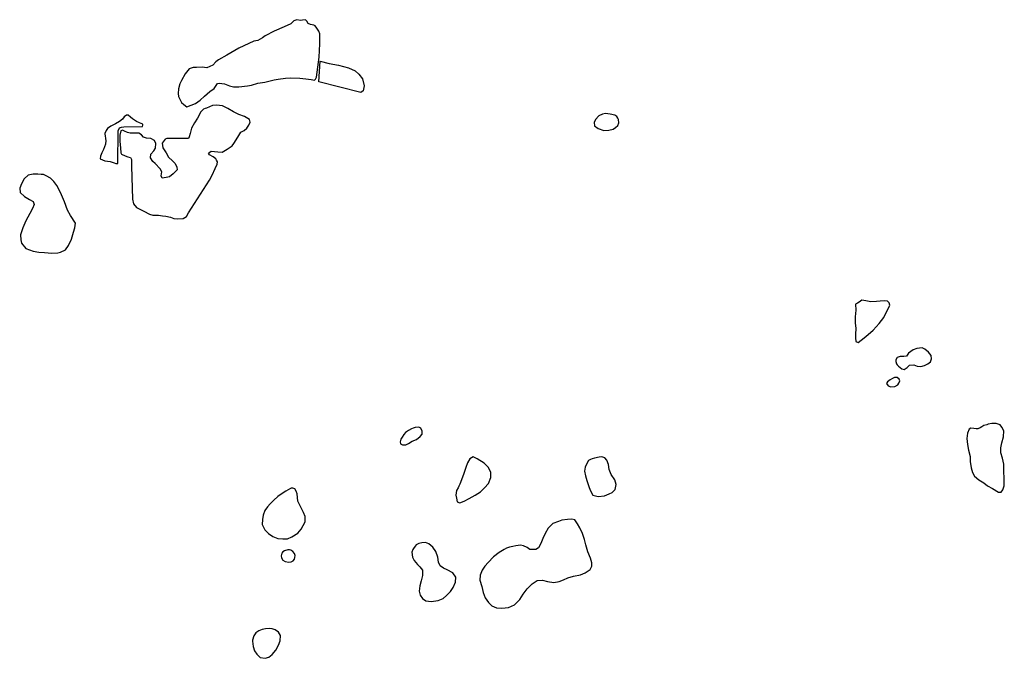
# Model space of a CAD drawing. Extents: x 223008 to 266178, y 780208 to 833487.
# Tile 4 of 5: x 235810 to 251781, y 823122 to 833487. Entities that reach past the tile are written whole.
import ezdxf

# ---------------------------------------------------------------- set-up
doc = ezdxf.new("R2010")
doc.units = 0
doc.header["$LTSCALE"] = 800
doc.layers.add('WL-PRESERVE', color=3, linetype='CONTINUOUS')

msp = doc.modelspace()

# ---------------------------------------------------------------- linework, layer by layer
at = {"layer": 'WL-PRESERVE', "color": 0}
for points in [[(239610, 833137), (239363, 833025), (239170, 832913), (239035, 832838), (238989, 832803), (238944, 832751), (238843, 832708), (238772, 832714), (238680, 832709), (238624, 832712), (238560, 832687), (238494, 832609), (238434, 832499), (238410, 832445), (238385, 832366), (238380, 832289), (238388, 832243), (238436, 832145), (238470, 832109), (238523, 832074), (238593, 832098), (238664, 832128), (238737, 832183), (238808, 832247), (238893, 832324), (238963, 832369), (239020, 832449), (239048, 832457), (239130, 832445), (239211, 832412), (239276, 832400), (239363, 832399), (239504, 832416), (239570, 832425), (239672, 832457), (239786, 832473), (239936, 832510), (240004, 832522), (240121, 832537), (240207, 832545), (240355, 832540), (240453, 832525), (240537, 832515), (240590, 832507), (240607, 832521), (240622, 832555), (240666, 832879), (240677, 833098), (240680, 833187), (240679, 833257), (240661, 833303), (240629, 833351), (240604, 833385), (240579, 833400), (240529, 833410), (240490, 833426), (240469, 833462), (240448, 833485), (240400, 833482), (240365, 833476), (240305, 833487), (240257, 833470), (240206, 833422), (240102, 833372), (239938, 833302), (239794, 833226), (239747, 833191), (239673, 833150)], [(240685, 832815), (240832, 832776), (240984, 832749), (241146, 832706), (241254, 832658), (241309, 832604), (241373, 832528), (241398, 832413), (241383, 832331), (241344, 832306), (240665, 832476)], [(238793, 832033), (238748, 831992), (238695, 831889), (238643, 831811), (238596, 831728), (238573, 831640), (238557, 831584), (238546, 831559), (238272, 831557), (238196, 831560), (238172, 831546), (238119, 831483), (238131, 831406), (238186, 831324), (238223, 831258), (238289, 831195), (238330, 831155), (238359, 831092), (238364, 831048), (238301, 830984), (238239, 830939), (238187, 830925), (238122, 830915), (238106, 830955), (238118, 831018), (238086, 831068), (238009, 831153), (237971, 831188), (237931, 831244), (237938, 831303), (237987, 831357), (238015, 831400), (238020, 831480), (237999, 831524), (237936, 831560), (237867, 831564), (237816, 831583), (237786, 831621), (237740, 831646), (237672, 831643), (237603, 831646), (237556, 831657), (237509, 831678), (237476, 831695), (237448, 831685), (237432, 831611), (237435, 831511), (237447, 831409), (237453, 831325), (237461, 831305), (237520, 831279), (237564, 831263), (237609, 831253), (237626, 831217), (237626, 831109), (237640, 830576), (237657, 830499), (237707, 830440), (237824, 830378), (237914, 830330), (237971, 830317), (238061, 830313), (238128, 830302), (238183, 830296), (238257, 830281), (238312, 830263), (238377, 830257), (238459, 830258), (238514, 830294), (238550, 830353), (238889, 830881), (238932, 830961), (238981, 831070), (239011, 831144), (239018, 831182), (239003, 831209), (238990, 831231), (238946, 831261), (238888, 831294), (238871, 831322), (238917, 831355), (239026, 831345), (239092, 831338), (239177, 831384), (239255, 831440), (239286, 831476), (239324, 831535), (239367, 831608), (239397, 831662), (239452, 831691), (239497, 831725), (239527, 831777), (239549, 831824), (239540, 831866), (239457, 831917), (239363, 831950), (239278, 831993), (239187, 832048), (239101, 832087), (239003, 832101), (238939, 832095), (238889, 832074), (238839, 832053), (238819, 832048)], [(245498, 831915), (245463, 831939), (245386, 831956), (245315, 831964), (245261, 831954), (245204, 831926), (245150, 831869), (245128, 831821), (245134, 831765), (245195, 831719), (245287, 831688), (245364, 831692), (245435, 831713), (245477, 831735), (245511, 831772), (245526, 831814), (245525, 831866), (245514, 831890)], [(237206, 831527), (237201, 831465), (237167, 831380), (237141, 831324), (237119, 831270), (237116, 831228), (237191, 831198), (237280, 831187), (237342, 831165), (237368, 831154), (237401, 831152), (237408, 831684), (237427, 831733), (237464, 831745), (237499, 831746), (237800, 831754), (237806, 831776), (237805, 831789), (237756, 831813), (237707, 831833), (237638, 831878), (237610, 831906), (237569, 831937), (237540, 831937), (237504, 831909), (237475, 831872), (237429, 831836), (237362, 831796), (237287, 831757), (237234, 831719), (237210, 831686), (237191, 831639), (237196, 831590), (237204, 831567), (237203, 831555)], [(236160, 830976), (236106, 830978), (236027, 830980), (235946, 830964), (235885, 830906), (235841, 830824), (235810, 830751), (235816, 830683), (235888, 830619), (235967, 830567), (236028, 830537), (236046, 830488), (236016, 830421), (235977, 830344), (235912, 830222), (235863, 830107), (235825, 829995), (235828, 829912), (235841, 829862), (235912, 829771), (236031, 829731), (236120, 829714), (236214, 829709), (236331, 829700), (236427, 829702), (236471, 829712), (236555, 829750), (236604, 829821), (236648, 829925), (236684, 830037), (236706, 830111), (236716, 830185), (236634, 830307), (236586, 830393), (236536, 830531), (236487, 830645), (236456, 830717), (236413, 830798), (236366, 830862), (236308, 830915), (236237, 830954), (236198, 830972)], [(249367, 828870), (249373, 828775), (249364, 828664), (249364, 828562), (249375, 828480), (249367, 828377), (249366, 828321), (249371, 828263), (249409, 828248), (249461, 828284), (249537, 828344), (249654, 828450), (249753, 828556), (249825, 828652), (249861, 828725), (249897, 828796), (249926, 828854), (249913, 828892), (249887, 828918), (249836, 828926), (249767, 828918), (249706, 828911), (249618, 828906), (249536, 828925), (249471, 828936), (249429, 828903), (249402, 828888)], [(250067, 827864), (250120, 827821), (250159, 827809), (250203, 827843), (250244, 827880), (250312, 827886), (250368, 827862), (250427, 827859), (250489, 827873), (250539, 827903), (250586, 827934), (250603, 827984), (250597, 828036), (250552, 828092), (250494, 828140), (250447, 828160), (250362, 828150), (250303, 828129), (250229, 828075), (250194, 828027), (250150, 828019), (250094, 828023), (250044, 828003), (250020, 827968), (250022, 827942), (250034, 827903), (250046, 827885)], [(249970, 827662), (249929, 827643), (249887, 827611), (249873, 827582), (249898, 827544), (249942, 827527), (250007, 827536), (250052, 827560), (250073, 827589), (250085, 827623), (250078, 827654), (250045, 827677), (250015, 827681), (250000, 827682)], [(242118, 826817), (242069, 826785), (242042, 826753), (242013, 826710), (241992, 826677), (241980, 826636), (241988, 826601), (242019, 826585), (242071, 826585), (242117, 826609), (242178, 826645), (242244, 826675), (242306, 826724), (242337, 826762), (242339, 826810), (242316, 826855), (242283, 826871), (242223, 826866), (242190, 826855), (242163, 826844)], [(251419, 826880), (251389, 826863), (251350, 826849), (251324, 826848), (251285, 826851), (251238, 826856), (251210, 826840), (251184, 826778), (251175, 826690), (251185, 826594), (251200, 826502), (251225, 826396), (251227, 826314), (251245, 826216), (251263, 826140), (251300, 826076), (251367, 826019), (251447, 825969), (251509, 825920), (251588, 825877), (251685, 825820), (251733, 825816), (251757, 825857), (251777, 825923), (251781, 826034), (251773, 826164), (251771, 826273), (251754, 826371), (251726, 826455), (251726, 826540), (251743, 826618), (251769, 826718), (251774, 826814), (251739, 826875), (251713, 826909), (251649, 826935), (251581, 826935), (251520, 826921), (251496, 826912), (251448, 826899)], [(242922, 825888), (242898, 825844), (242887, 825771), (242894, 825721), (242905, 825659), (242952, 825648), (243018, 825672), (243099, 825718), (243199, 825768), (243285, 825826), (243352, 825888), (243414, 825957), (243454, 826057), (243455, 826136), (243415, 826218), (243344, 826287), (243231, 826357), (243167, 826390), (243112, 826362), (243076, 826297), (243049, 826221), (243016, 826123), (242978, 826021), (242949, 825950), (242934, 825918)], [(245034, 826332), (245007, 826282), (244981, 826224), (244974, 826159), (244986, 826086), (245008, 826009), (245031, 825944), (245046, 825896), (245067, 825839), (245108, 825769), (245196, 825749), (245295, 825759), (245370, 825790), (245422, 825814), (245470, 825864), (245484, 825945), (245461, 826018), (245406, 826105), (245372, 826185), (245361, 826270), (245335, 826340), (245302, 826376), (245255, 826392), (245210, 826387), (245135, 826371), (245097, 826360), (245067, 826348)], [(240202, 825877), (240128, 825833), (240050, 825788), (239999, 825749), (239932, 825687), (239871, 825630), (239828, 825581), (239789, 825519), (239762, 825445), (239747, 825374), (239743, 825292), (239785, 825207), (239848, 825145), (239916, 825099), (239999, 825069), (240076, 825060), (240152, 825059), (240227, 825092), (240321, 825151), (240377, 825217), (240440, 825335), (240441, 825422), (240415, 825490), (240357, 825595), (240324, 825674), (240315, 825734), (240313, 825790), (240297, 825834), (240271, 825870), (240243, 825884), (240229, 825885), (240214, 825883)], [(243670, 824888), (243585, 824839), (243493, 824771), (243411, 824676), (243356, 824617), (243311, 824554), (243278, 824473), (243275, 824392), (243304, 824290), (243327, 824192), (243358, 824101), (243415, 824027), (243467, 823976), (243544, 823942), (243631, 823935), (243739, 823947), (243834, 823988), (243924, 824077), (243978, 824164), (244042, 824251), (244123, 824331), (244205, 824383), (244293, 824389), (244374, 824371), (244474, 824351), (244561, 824371), (244632, 824396), (244704, 824430), (244791, 824454), (244909, 824478), (244983, 824508), (245061, 824564), (245090, 824617), (245091, 824670), (245071, 824747), (245028, 824848), (244995, 824963), (244970, 825052), (244939, 825147), (244894, 825238), (244856, 825306), (244816, 825367), (244766, 825379), (244698, 825375), (244604, 825363), (244548, 825341), (244460, 825308), (244381, 825233), (244333, 825146), (244298, 825066), (244264, 824987), (244226, 824917), (244184, 824888), (244086, 824890), (244040, 824918), (243982, 824947), (243933, 824960), (243860, 824949), (243811, 824937), (243754, 824924), (243709, 824908)], [(242187, 824887), (242172, 824843), (242179, 824761), (242206, 824707), (242263, 824644), (242303, 824605), (242344, 824550), (242346, 824465), (242321, 824379), (242299, 824297), (242292, 824212), (242306, 824145), (242343, 824093), (242399, 824057), (242485, 824043), (242596, 824062), (242681, 824095), (242734, 824141), (242800, 824204), (242843, 824269), (242881, 824360), (242883, 824439), (242835, 824507), (242744, 824557), (242684, 824586), (242633, 824622), (242604, 824682), (242590, 824762), (242561, 824853), (242513, 824927), (242445, 824981), (242392, 825000), (242333, 824996), (242282, 824983), (242243, 824962), (242224, 824941), (242199, 824905)], [(240158, 824881), (240107, 824867), (240079, 824849), (240062, 824828), (240050, 824784), (240056, 824753), (240077, 824715), (240117, 824692), (240176, 824685), (240215, 824688), (240244, 824703), (240268, 824731), (240275, 824759), (240278, 824789), (240269, 824821), (240243, 824853), (240224, 824868), (240207, 824876), (240186, 824884)], [(239589, 823399), (239598, 823316), (239619, 823243), (239657, 823187), (239713, 823136), (239793, 823122), (239850, 823140), (239908, 823184), (239963, 823253), (240010, 823334), (240035, 823408), (240042, 823490), (240006, 823547), (239952, 823583), (239904, 823600), (239862, 823604), (239795, 823599), (239742, 823592), (239690, 823567), (239643, 823533), (239608, 823484), (239589, 823419)]]:
    msp.add_lwpolyline(points, close=True, dxfattribs=at)

doc.saveas('drawing.dxf')
